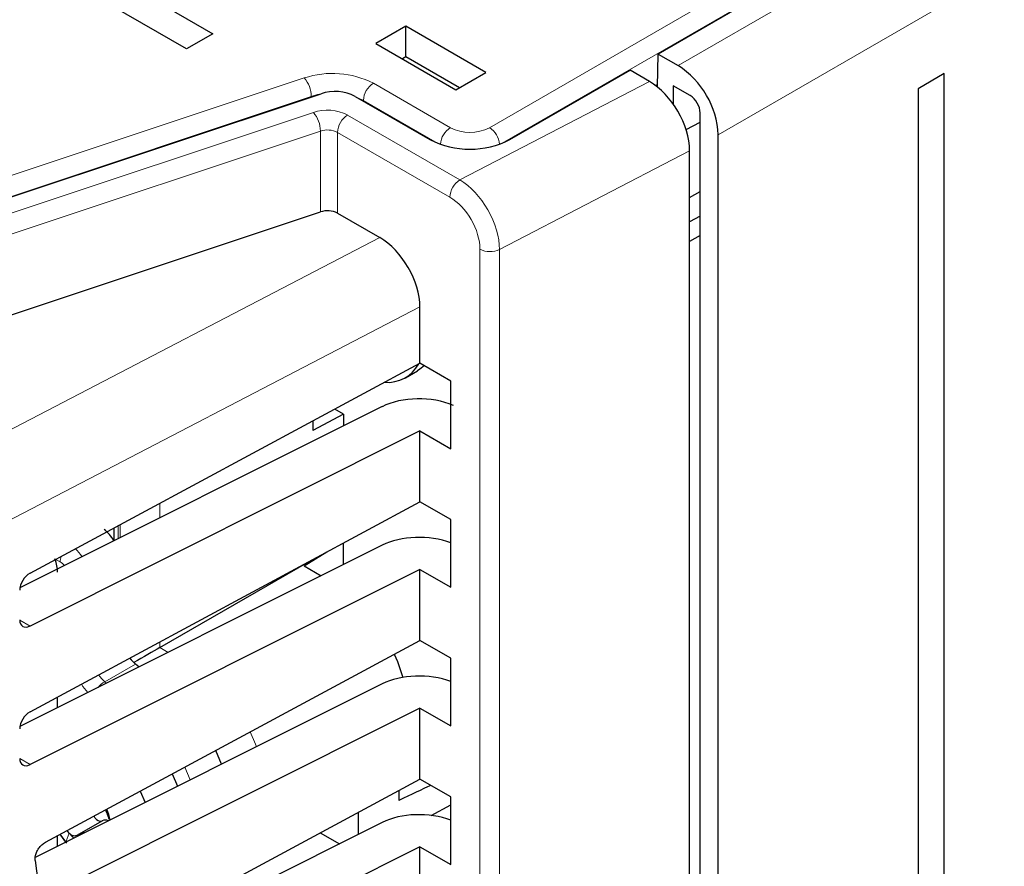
# Paper-space layout 'Blatt4' of a CAD drawing. Header units: millimetres. Extents: x 5 to 418, y 2 to 292.
# Tile 36 of 51: x 115 to 133, y 172 to 187. Entities that reach past the tile are written whole.
import ezdxf

# ---------------------------------------------------------------- set-up
doc = ezdxf.new("R2010")
doc.units = ezdxf.units.MM

psp = doc.layouts.new('Blatt4')

# ---------------------------------------------------------------- linework, layer by layer
at = {"color": 7, "linetype": 'Continuous', "lineweight": 18}
for p, q in [((126.861, 186.073), (135.806, 191.237)), ((136.546, 190.031), (127.568, 184.848)), ((123.53, 184.975), (131.838, 189.772)), ((132.015, 189.469), (123.755, 184.701)), ((112.786, 183.364), (120.257, 185.854)), ((121.478, 185.761), (122.839, 184.975)), ((123.007, 184.052), (126.356, 185.793)), ((120.382, 185.528), (112.911, 183.038)), ((120.382, 185.528), (120.382, 185.517)), ((122.613, 184.701), (121.301, 185.458)), ((121.301, 185.458), (121.301, 185.446)), ((113.28, 182.865), (120.418, 185.244)), ((121.022, 185.198), (123.007, 184.052)), ((120.543, 184.915), (113.405, 182.536)), ((120.543, 183.486), (120.543, 184.915)), ((120.845, 184.892), (120.845, 183.463)), ((122.83, 183.746), (120.845, 184.892)), ((127.064, 184.568), (123.705, 182.822)), ((113.824, 178.994), (121.592, 183.032)), ((123.361, 95.252), (123.361, 182.827)), ((123.705, 182.822), (123.705, 95.247)), ((122.3, 181.807), (114.494, 177.749)), ((117.707, 178.337), (117.707, 178.08)), ((116.969, 177.939), (116.969, 177.71)), ((117.006, 177.729), (117.006, 177.959)), ((115.945, 177.3), (115.866, 177.345)), ((115.231, 176.274), (115.413, 176.168)), ((117.707, 175.887), (117.707, 175.786)), ((117.707, 175.786), (117.851, 175.703)), ((117.277, 175.495), (116.734, 175.184)), ((116.734, 175.184), (116.764, 175.158)), ((115.231, 173.824), (115.413, 173.719)), ((116.054, 172.368), (116.106, 172.509))]:
    psp.add_line(p, q, dxfattribs=at)
at = {"color": 7, "linetype": 'Continuous', "lineweight": 25}
for p, q in [((132.341, 189.645), (126.507, 186.277)), ((114.756, 188.882), (118.645, 186.636)), ((118.177, 186.366), (114.288, 188.612)), ((118.645, 186.636), (118.177, 186.366)), ((122.053, 186.767), (121.522, 186.461)), ((123.467, 185.95), (122.053, 186.767)), ((122.053, 186.227), (122.053, 186.767)), ((121.522, 186.461), (122.937, 185.644)), ((126.499, 185.694), (126.507, 186.277)), ((126.507, 186.277), (126.861, 186.073)), ((122.053, 186.227), (121.99, 186.191)), ((122.999, 185.68), (122.053, 186.227)), ((122.937, 185.644), (123.467, 185.95)), ((123.891, 184.767), (126.013, 185.991)), ((126.356, 185.793), (126.013, 185.991)), ((131.563, 185.93), (131.104, 185.664)), ((131.563, 100.601), (131.563, 185.93)), ((126.464, 185.721), (126.499, 185.741)), ((127.073, 185.542), (126.773, 185.716)), ((126.773, 185.716), (126.773, 185.396)), ((131.104, 185.664), (131.104, 100.336)), ((113.083, 183.084), (120.554, 185.574)), ((121.157, 185.528), (122.477, 184.767)), ((127.25, 97.009), (127.25, 185.236)), ((127.001, 184.94), (127.25, 185.074)), ((127.568, 97.07), (127.568, 184.848)), ((127.064, 96.799), (127.064, 184.568)), ((127.064, 183.743), (127.25, 183.85)), ((113.405, 181.107), (120.543, 183.486)), ((120.845, 183.463), (121.592, 183.032)), ((127.25, 183.412), (127.064, 183.312)), ((127.25, 183.072), (127.064, 182.965)), ((122.3, 180.813), (122.3, 181.807)), ((115.413, 177.101), (122.3, 180.813)), ((122.846, 180.498), (122.3, 180.813)), ((122.044, 180.556), (122.256, 180.678)), ((122.846, 179.301), (122.846, 180.498)), ((121.631, 180.045), (115.234, 176.842)), ((120.951, 179.911), (120.411, 179.621)), ((120.951, 179.911), (120.795, 180.001)), ((120.951, 179.911), (120.951, 179.704)), ((120.411, 179.794), (120.411, 179.621)), ((122.3, 179.616), (115.413, 176.168)), ((122.3, 178.363), (122.3, 179.616)), ((122.3, 179.616), (122.846, 179.301)), ((115.413, 174.651), (122.3, 178.363)), ((122.846, 178.048), (122.3, 178.363)), ((122.846, 176.852), (122.846, 178.048)), ((116.895, 177.9), (116.895, 177.68)), ((121.631, 177.595), (115.234, 174.392)), ((120.951, 177.254), (120.951, 177.636)), ((120.256, 177.229), (120.658, 177.478)), ((117.707, 175.786), (120.345, 177.309)), ((122.3, 177.167), (115.413, 173.719)), ((120.256, 177.229), (120.555, 177.056)), ((122.3, 175.913), (122.3, 177.167)), ((122.3, 177.167), (122.846, 176.852)), ((115.685, 172.348), (122.3, 175.913)), ((122.846, 175.598), (122.3, 175.913)), ((117.335, 175.444), (117.277, 175.495)), ((122.846, 174.402), (122.846, 175.598)), ((121.631, 175.145), (115.504, 172.078)), ((115.901, 174.726), (115.901, 174.914)), ((122.3, 174.717), (115.75, 171.438)), ((122.3, 173.464), (122.3, 174.717)), ((122.3, 174.717), (122.846, 174.402)), ((118.793, 173.725), (118.693, 173.969)), ((115.984, 170.06), (122.3, 173.464)), ((117.925, 173.555), (118.016, 173.336)), ((122.846, 173.149), (122.3, 173.464)), ((117.361, 173.252), (117.448, 173.051)), ((121.93, 173.264), (121.93, 173.085)), ((122.846, 171.952), (122.846, 173.149)), ((122.498, 172.821), (122.846, 173.008)), ((116.691, 172.727), (116.268, 172.483)), ((121.211, 172.876), (121.211, 172.485)), ((121.631, 172.696), (115.804, 169.778)), ((116.106, 172.509), (116.07, 172.556)), ((115.901, 172.276), (115.901, 172.464)), ((115.942, 172.487), (116.057, 172.332)), ((116.043, 172.348), (115.956, 172.471)), ((120.541, 172.516), (120.88, 172.32)), ((122.3, 172.267), (116.051, 169.139)), ((122.3, 166.115), (122.3, 172.267)), ((122.3, 172.267), (122.846, 171.952)), ((115.503, 172.022), (115.568, 171.52))]:
    psp.add_line(p, q, dxfattribs=at)
at = {"color": 7, "linetype": 'Continuous', "lineweight": 18, "flags": 128}
for points in [[(120.528, 185.566), (120.494, 185.559), (120.382, 185.528)], [(121.301, 185.458), (121.206, 185.505), (121.181, 185.515)], [(119.301, 174.297), (119.394, 174.083), (119.412, 174.034)], [(118.145, 173.674), (118.146, 173.672), (118.241, 173.448)]]:
    psp.add_lwpolyline(points, dxfattribs=at)
at = {"color": 7, "linetype": 'Continuous', "lineweight": 25, "flags": 128}
for points in [[(122.375, 180.769), (122.299, 180.706), (122.256, 180.678)], [(121.848, 175.67), (121.903, 175.542), (122, 175.256)], [(116.566, 172.775), (116.552, 172.793), (116.542, 172.81)], [(116.187, 172.42), (116.164, 172.443), (116.106, 172.509)]]:
    psp.add_lwpolyline(points, dxfattribs=at)
at = {"color": 7, "linetype": 'Continuous', "lineweight": 18}
for centre, radius, start, end in [((120.757, 184.349), 1.585, 62.9387, 108.3689), ((119.863, 185.516), 0.519, 1.3819, 40.6244), ((121.686, 185.437), 0.385, 122.6504, 176.7717), ((120.665, 184.501), 0.784, 62.9382, 108.3695), ((120.025, 184.907), 0.519, 0.9548, 40.6402), ((121.229, 184.875), 0.384, 122.6055, 177.3945), ((120.667, 184.543), 0.392, 62.9392, 108.3686), ((123.048, 184.65), 0.387, 122.7394, 175.1506), ((123.184, 185.642), 0.751, 242.6095, 297.3905), ((123.32, 184.65), 0.387, 4.8506, 57.2596), ((123.214, 183.729), 0.384, 122.6055, 177.3945), ((123.539, 183.171), 0.387, 242.7386, 295.5288), ((116.265, 177.294), 0.32, 161.3827, 178.9372), ((117.01, 174.739), 0.524, 121.8102, 138.8756)]:
    psp.add_arc(centre, radius, start, end, dxfattribs=at)
at = {"color": 7, "linetype": 'Continuous', "lineweight": 25}
for centre, radius, start, end in [((126.033, 184.778), 1.537, 2.605, 57.395), ((120.801, 184.83), 0.784, 62.9381, 108.3696), ((123.184, 186.131), 1.537, 242.6099, 297.3902), ((120.667, 183.114), 0.392, 62.9392, 108.3686), ((121.728, 181.102), 0.629, 265.1708, 331.4733), ((115.786, 172.513), 1.068, 12.3341, 23.084), ((116.659, 172.827), 0.107, 209.0192, 282.1914), ((116.74, 172.623), 0.116, 61.4546, 115.2862)]:
    psp.add_arc(centre, radius, start, end, dxfattribs=at)
for centre, major_axis, ratio, start_param, end_param in [((126.356, 184.976), (-0.501, 0.866), 0.577381, 3.925701, 5.496497), ((127.073, 185.338), (-0.125, 0.217), 0.577557, 3.927224, 5.497716), ((121.592, 182.215), (-0.501, 0.866), 0.577381, 3.925701, 5.496497), ((122.3, 179.616), (1, -0.015), 0.567125, 0.945693, 2.312261), ((116.661, 177.509), (-0.25, 0.433), 0.577557, 4.773147, 5.313731), ((122.3, 177.167), (1, -0.015), 0.567125, 1.002162, 2.312261), ((115.547, 177.322), (-0.25, 0.433), 0.577557, 3.927224, 4.460624), ((115.417, 176.899), (0.135, 0.21), 0.606761, 0.83184, 2.385183), ((115.417, 176.374), (0.135, 0.21), 0.606761, 2.385183, 3.938526), ((117.359, 175.586), (0.5, 0.289), 0.00007, 0.802811, 1.79442), ((117.368, 175.837), (-0.25, 0.433), 0.577517, 1.788429, 2.094297), ((122.3, 174.717), (1, -0.015), 0.567125, 1.002162, 2.312261), ((115.417, 174.449), (0.135, 0.21), 0.606761, 0.83184, 2.385183), ((115.417, 173.925), (0.135, 0.21), 0.606761, 2.385183, 3.938526), ((117.856, 170.769), (5.152, 2.774), 0.030727, 0.434546, 0.642515), ((122.3, 172.267), (1, -0.015), 0.567125, 1.002162, 2.312261)]:
    psp.add_ellipse(centre, major_axis=major_axis, ratio=ratio, start_param=start_param, end_param=end_param, dxfattribs=at)
at = {"color": 7, "linetype": 'Continuous', "lineweight": 18}
for centre, major_axis, ratio, start_param, end_param in [((123.007, 183.236), (-0.491, 0.872), 0.569789, 3.932767, 5.503564), ((122.83, 183.134), (-0.376, 0.65), 0.577381, 3.925701, 5.496497), ((116.121, 177.198), (-0.25, 0.433), 0.567307, 4.837246, 5.220711), ((115.945, 177.096), (-0.125, 0.217), 0.577557, 5.050988, 5.497716), ((116.829, 175.528), (-0.251, 0.433), 0.586553, 1.75425, 2.093184), ((116.652, 175.426), (-0.375, 0.65), 0.577517, 1.679818, 1.933112)]:
    psp.add_ellipse(centre, major_axis=major_axis, ratio=ratio, start_param=start_param, end_param=end_param, dxfattribs=at)
at = {"color": 7, "linetype": 'Continuous', "lineweight": 25}
for points, knots in [([(116.748, 172.921), (116.752, 172.909), (116.762, 172.882), (116.784, 172.821), (116.799, 172.78), (116.81, 172.753)], [0, 0, 0, 0, 0.187386, 0.459166, 1, 1, 1, 1]), ([(116.106, 172.509), (116.117, 172.498), (116.139, 172.475), (116.183, 172.461), (116.226, 172.462), (116.252, 172.475), (116.265, 172.482)], [0, 0, 0, 0, 0.249229, 0.499728, 0.749348, 1, 1, 1, 1]), ([(116.37, 172.511), (116.363, 172.512), (116.328, 172.514), (116.293, 172.496), (116.265, 172.482)], [0, 0, 0, 0, 0.186841, 1, 1, 1, 1]), ([(115.503, 172.022), (115.502, 172.045), (115.5, 172.09), (115.525, 172.167), (115.566, 172.241), (115.621, 172.307), (115.663, 172.334), (115.685, 172.348)], [0, 0, 0, 0, 0.198386, 0.39676, 0.595511, 0.79532, 1, 1, 1, 1])]:
    psp.add_open_spline(points, degree=3, knots=knots, dxfattribs=at)

doc.saveas('drawing.dxf')
